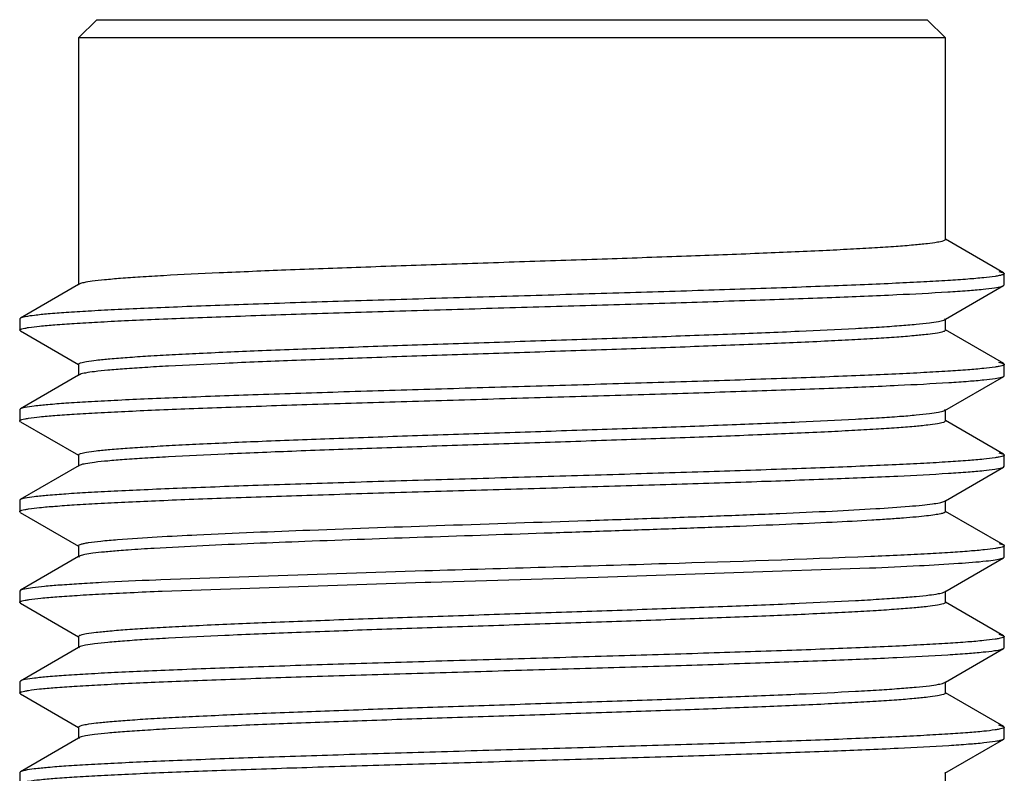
# Model space of a CAD drawing. Header units: inches. Extents: x 0 to 34, y 0 to 22.
# Tile 16 of 168: x 7.453 to 7.667, y 12.627 to 12.79. Entities that reach past the tile are written whole.
import ezdxf

# ---------------------------------------------------------------- set-up
doc = ezdxf.new("R2010")
doc.units = ezdxf.units.IN
doc.header["$LTSCALE"] = 1.87
doc.header["$MEASUREMENT"] = 0
doc.layers.get('0').update_dxf_attribs({"linetype": 'CONTINUOUS'})

msp = doc.modelspace()

# ---------------------------------------------------------------- linework, layer by layer
at = {"color": 6, "linetype": 'CONTINUOUS'}
for p, q in [((7.469933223, 12.7904117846), (7.4659962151, 12.7864747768)), ((7.469933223, 12.7904117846), (7.6502481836, 12.7904117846)), ((7.6541851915, 12.7864747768), (7.6502481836, 12.7904117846)), ((7.4659962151, 12.7864747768), (7.4659962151, 12.7328602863)), ((7.6541851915, 12.7864747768), (7.4659962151, 12.7864747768)), ((7.6541851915, 12.742702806), (7.6541851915, 12.7864747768)), ((7.6668248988, 12.7354800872), (7.6542224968, 12.7427673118)), ((7.6657921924, 12.7357858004), (7.6668248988, 12.7354800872)), ((7.6668248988, 12.7354800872), (7.6669633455, 12.7353200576)), ((7.6669633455, 12.7328594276), (7.6669633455, 12.7353200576)), ((7.4659962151, 12.7329494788), (7.4533531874, 12.7256389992)), ((7.4661551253, 12.7330423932), (7.4659962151, 12.7328602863)), ((7.4661551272, 12.7330413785), (7.4659962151, 12.7329494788)), ((7.6541851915, 12.7253907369), (7.6668252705, 12.7326997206)), ((7.666388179, 12.7325335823), (7.6668260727, 12.7326997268)), ((7.6668252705, 12.7326997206), (7.6669633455, 12.7328594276)), ((7.4533531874, 12.7256389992), (7.4532157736, 12.7254799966)), ((7.4532157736, 12.7254799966), (7.4532157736, 12.7230193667)), ((7.6538690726, 12.7252215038), (7.6540252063, 12.7252956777)), ((7.6540261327, 12.7252987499), (7.6541851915, 12.7253907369)), ((7.6540261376, 12.7252962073), (7.6541851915, 12.7254783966)), ((7.6541851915, 12.7230177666), (7.6541851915, 12.7254783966)), ((7.6668343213, 12.7157932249), (7.6542237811, 12.7230844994)), ((7.453354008, 12.722859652), (7.4532157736, 12.7230193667)), ((7.453354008, 12.722859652), (7.465958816, 12.7155712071)), ((7.4659962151, 12.7156358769), (7.4659962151, 12.713175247)), ((7.6657453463, 12.7161094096), (7.6668278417, 12.7157932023)), ((7.6668343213, 12.7157932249), (7.6669709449, 12.7156355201)), ((7.6669709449, 12.7131748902), (7.6669709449, 12.7156355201)), ((7.4659962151, 12.7132613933), (7.4533550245, 12.705951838)), ((7.4661517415, 12.713355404), (7.4659962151, 12.713175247)), ((7.4661517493, 12.7133513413), (7.4659962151, 12.7132613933)), ((7.4663103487, 12.7134297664), (7.466152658, 12.7133545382)), ((7.6540316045, 12.7056150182), (7.666834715, 12.71301762)), ((7.6664533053, 12.71286785), (7.6668304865, 12.7130176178)), ((7.666834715, 12.71301762), (7.6669709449, 12.7131748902)), ((7.4533550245, 12.705951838), (7.4532166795, 12.7057919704)), ((7.4532166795, 12.7057919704), (7.4532166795, 12.7033313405)), ((7.6538721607, 12.7055380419), (7.6540306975, 12.7056140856)), ((7.6540316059, 12.7056143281), (7.6541851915, 12.7057933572)), ((7.6541851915, 12.7033327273), (7.6541851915, 12.7056150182)), ((7.4533543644, 12.7031720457), (7.4532166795, 12.7033313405)), ((7.4533543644, 12.7031720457), (7.4659577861, 12.695884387)), ((7.6668262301, 12.6961114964), (7.6542234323, 12.7033988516)), ((7.4659962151, 12.6959508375), (7.4659962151, 12.6934902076)), ((7.6657575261, 12.6964233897), (7.6668272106, 12.6961115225)), ((7.6668262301, 12.6961114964), (7.6669641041, 12.6959520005)), ((7.6669641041, 12.6934913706), (7.6669641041, 12.6959520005)), ((7.4661503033, 12.6936691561), (7.4533467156, 12.6862662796)), ((7.4661503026, 12.6936695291), (7.4659962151, 12.6934902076)), ((7.466309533, 12.6937459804), (7.4661512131, 12.6936700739)), ((7.6541851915, 12.6860222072), (7.666825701, 12.6933314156)), ((7.6664277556, 12.6931763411), (7.6668272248, 12.6933314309)), ((7.666825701, 12.6933314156), (7.6669641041, 12.6934913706)), ((7.4533467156, 12.6862662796), (7.4532107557, 12.6861091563)), ((7.4532107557, 12.6861091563), (7.4532107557, 12.6836485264)), ((7.6538707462, 12.6858535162), (7.6540281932, 12.685928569)), ((7.6540291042, 12.6859319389), (7.6541851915, 12.6860222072)), ((7.6540291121, 12.6859278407), (7.6541851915, 12.6861083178)), ((7.6541851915, 12.6836476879), (7.6541851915, 12.6861083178)), ((7.4533476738, 12.6834904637), (7.4532107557, 12.6836485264)), ((7.4533476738, 12.6834904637), (7.4659578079, 12.6761993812)), ((7.6668283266, 12.6764236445), (7.6542226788, 12.6837125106)), ((7.4659962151, 12.6762657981), (7.4659962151, 12.6738051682)), ((7.6658326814, 12.6767219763), (7.666830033, 12.6764236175)), ((7.6668283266, 12.6764236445), (7.6669664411, 12.6762640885)), ((7.6669664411, 12.6738034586), (7.6669664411, 12.6762640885)), ((7.4659962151, 12.6738924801), (7.4533564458, 12.666583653)), ((7.4661549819, 12.6739871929), (7.4659962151, 12.6738051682)), ((7.4661549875, 12.673984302), (7.4659962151, 12.6738924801)), ((7.4663121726, 12.6740617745), (7.466155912, 12.6739875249)), ((7.6540266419, 12.6662420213), (7.6668292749, 12.6736447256)), ((7.6663211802, 12.6734595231), (7.6668292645, 12.6736447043)), ((7.6668292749, 12.6736447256), (7.6669664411, 12.6738034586)), ((7.5411726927, 12.6707870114), (7.4838797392, 12.668857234)), ((7.5788253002, 12.6694359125), (7.6377070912, 12.6714304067)), ((7.4838797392, 12.668857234), (7.4827637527, 12.6688102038)), ((7.4841627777, 12.6664084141), (7.541245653, 12.6683285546)), ((7.541245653, 12.6683285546), (7.542457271, 12.6683646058)), ((7.542457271, 12.6683646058), (7.5788253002, 12.6694359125)), ((7.4533564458, 12.666583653), (7.4532182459, 12.6664238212)), ((7.4532182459, 12.6664238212), (7.4532182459, 12.6639631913)), ((7.6538693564, 12.6661658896), (7.654025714, 12.6662403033)), ((7.6540266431, 12.6662413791), (7.6541851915, 12.6664232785)), ((7.6541851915, 12.6639626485), (7.6541851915, 12.6662420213)), ((7.4533566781, 12.6638031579), (7.4532182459, 12.6639631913)), ((7.4533566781, 12.6638031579), (7.465958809, 12.6565160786)), ((7.6668248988, 12.6567399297), (7.6542224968, 12.6640271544)), ((7.6657921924, 12.6570456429), (7.6668248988, 12.6567399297)), ((7.4659962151, 12.6565807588), (7.4659962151, 12.6541201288)), ((7.6668248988, 12.6567399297), (7.6669633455, 12.6565799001)), ((7.6669633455, 12.6541192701), (7.6669633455, 12.6565799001)), ((7.4659962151, 12.6542093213), (7.4533531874, 12.6468988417)), ((7.4661551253, 12.6543022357), (7.4659962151, 12.6541201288)), ((7.4661551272, 12.654301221), (7.4659962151, 12.6542093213)), ((7.4663122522, 12.6543775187), (7.4661560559, 12.6543032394)), ((7.6541851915, 12.6466505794), (7.6668252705, 12.6539595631)), ((7.666388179, 12.6537934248), (7.6668260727, 12.6539595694)), ((7.6668252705, 12.6539595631), (7.6669633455, 12.6541192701)), ((7.4533531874, 12.6468988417), (7.4532157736, 12.6467398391)), ((7.4532157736, 12.6467398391), (7.4532157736, 12.6442792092)), ((7.6538690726, 12.6464813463), (7.6540252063, 12.6465555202)), ((7.6540261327, 12.6465585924), (7.6541851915, 12.6466505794)), ((7.6540261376, 12.6465560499), (7.6541851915, 12.6467382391)), ((7.6541851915, 12.6442776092), (7.6541851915, 12.6467382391)), ((7.453354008, 12.6441194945), (7.4532157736, 12.6442792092)), ((7.453354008, 12.6441194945), (7.465958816, 12.6368310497)), ((7.6668343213, 12.6370530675), (7.6542237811, 12.6443443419)), ((7.4659962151, 12.6368957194), (7.4659962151, 12.6344350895)), ((7.6657453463, 12.6373692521), (7.6668278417, 12.6370530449)), ((7.6668343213, 12.6370530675), (7.6669709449, 12.6368953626)), ((7.6669709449, 12.6344347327), (7.6669709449, 12.6368953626)), ((7.4659962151, 12.6345212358), (7.4533550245, 12.6272116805)), ((7.4661517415, 12.6346152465), (7.4659962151, 12.6344350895)), ((7.4661517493, 12.6346111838), (7.4659962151, 12.6345212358)), ((7.4663103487, 12.634689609), (7.466152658, 12.6346143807)), ((7.6540316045, 12.6268748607), (7.666834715, 12.6342774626)), ((7.6664533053, 12.6341276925), (7.6668304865, 12.6342774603)), ((7.666834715, 12.6342774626), (7.6669709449, 12.6344347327)), ((7.4533550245, 12.6272116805), (7.4532166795, 12.6270518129)), ((7.4532166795, 12.6270518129), (7.4532166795, 12.624591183)), ((7.6540316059, 12.6268741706), (7.6541851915, 12.6270531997)), ((7.6541851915, 12.6245925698), (7.6541851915, 12.6268748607))]:
    msp.add_line(p, q, dxfattribs=at)
for centre, radius, start, end in [((7.5398771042, 11.6819732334), 0.995370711, 92.7013601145, 93.3107327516), ((7.4969551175, 12.3933022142), 0.2827383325, 94.0935612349, 94.5039192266), ((7.5103705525, 12.1992987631), 0.4772047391, 93.3610137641, 94.0373951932)]:
    msp.add_arc(centre, radius, start, end, dxfattribs=at)
for points, knots in [([(7.6541851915, 12.742702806), (7.6541851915, 12.7426408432), (7.6540250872, 12.742496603), (7.6534538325, 12.7422933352), (7.6521594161, 12.7420286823), (7.6500112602, 12.7417530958), (7.647013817, 12.7414597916), (7.6432188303, 12.7411665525), (7.6386504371, 12.740869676), (7.63335431, 12.7405717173), (7.6249843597, 12.7401533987), (7.6131201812, 12.7396447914), (7.5975211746, 12.7390551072), (7.5805366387, 12.7384636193), (7.5627953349, 12.7378710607), (7.5449538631, 12.7372784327), (7.527672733, 12.7366864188), (7.5115916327, 12.7360964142), (7.4973060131, 12.7355088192), (7.4867715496, 12.7349993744), (7.4796333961, 12.7345756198), (7.4753649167, 12.7342809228), (7.4718862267, 12.7339836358), (7.4692124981, 12.7337052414), (7.4674016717, 12.7334094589), (7.4664479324, 12.7332104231), (7.4661560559, 12.7330433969)], [0, 0, 0, 0, 0.0009862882, 0.0029002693, 0.0100075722, 0.0215908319, 0.0375848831, 0.0578474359, 0.0822110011, 0.1104414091, 0.1422848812, 0.2156029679, 0.2994610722, 0.390757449, 0.4861167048, 0.5820143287, 0.674904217, 0.7613492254, 0.8381549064, 0.9024881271, 0.9292179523, 0.9519826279, 0.9705735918, 0.9848370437, 0.9946471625, 1, 1, 1, 1]), ([(7.6669640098, 12.7353200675), (7.6669641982, 12.7352548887), (7.6667726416, 12.7351081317), (7.6663999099, 12.7349931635), (7.6657627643, 12.7348395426), (7.6644476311, 12.734625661), (7.6621858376, 12.7343657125), (7.658772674, 12.7340754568), (7.6544401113, 12.7337800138), (7.6492305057, 12.7334826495), (7.6431890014, 12.7331842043), (7.6363717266, 12.7328849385), (7.6288430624, 12.7325849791), (7.6175935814, 12.7321714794), (7.6023298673, 12.7316644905), (7.5829784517, 12.7310716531), (7.562775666, 12.7304779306), (7.542472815, 12.7298839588), (7.522825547, 12.7292908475), (7.5045651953, 12.7286994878), (7.4905291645, 12.7281902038), (7.480496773, 12.7277728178), (7.4740369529, 12.727473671), (7.4683794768, 12.7271760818), (7.4635783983, 12.7268790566), (7.4596760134, 12.7265870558), (7.4567104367, 12.7262952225), (7.4548300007, 12.7260465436), (7.4538218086, 12.725820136), (7.4534776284, 12.7257079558), (7.4533563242, 12.7256390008)], [0, 0, 0, 0, 0.0009136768, 0.0027953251, 0.0057923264, 0.0099234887, 0.0215625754, 0.0376254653, 0.0579730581, 0.0824222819, 0.1107760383, 0.1427637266, 0.1780787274, 0.2163958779, 0.3005648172, 0.3921622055, 0.4877903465, 0.5838887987, 0.6768884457, 0.7633302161, 0.8399955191, 0.8737733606, 0.9040849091, 0.930646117, 0.9531869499, 0.9715180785, 0.9854880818, 0.9949824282, 0.9980440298, 1, 1, 1, 1]), ([(7.453213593, 12.723019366), (7.4532148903, 12.7230838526), (7.4534028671, 12.7232259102), (7.4537666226, 12.7233405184), (7.4543843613, 12.7234908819), (7.4556553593, 12.7237017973), (7.457840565, 12.7239571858), (7.4611395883, 12.7242425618), (7.4653310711, 12.7245330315), (7.4703751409, 12.7248251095), (7.4762285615, 12.7251184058), (7.4828372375, 12.7254126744), (7.4901400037, 12.7257074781), (7.5010696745, 12.7261142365), (7.51593042, 12.7266127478), (7.5348191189, 12.7271955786), (7.5546162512, 12.7277794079), (7.5746099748, 12.7283634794), (7.5940818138, 12.728946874), (7.6123331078, 12.7295290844), (7.6287096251, 12.7301079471), (7.6426206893, 12.7306829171), (7.6524350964, 12.7311836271), (7.6586849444, 12.7316091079), (7.6620745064, 12.7318930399), (7.664545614, 12.7321783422), (7.6658866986, 12.7323920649), (7.666388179, 12.7325335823)], [0, 0, 0, 0, 0.0009061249, 0.0027520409, 0.0056667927, 0.0096695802, 0.0209360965, 0.0364970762, 0.0562186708, 0.0799471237, 0.1074810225, 0.1385517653, 0.1728814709, 0.210157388, 0.2922038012, 0.3817700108, 0.4756421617, 0.570445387, 0.6627724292, 0.7493155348, 0.8269799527, 0.8929800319, 0.9449147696, 0.965024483, 0.9809908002, 0.9926797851, 1, 1, 1, 1]), ([(7.6669638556, 12.7328594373), (7.6669638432, 12.7328637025), (7.6669632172, 12.7328723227), (7.6669614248, 12.7328807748), (7.6669602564, 12.7328849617)], [0, 0, 0, 0, 0.4952590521, 1, 1, 1, 1]), ([(7.4659962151, 12.7156358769), (7.4659962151, 12.715697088), (7.4661535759, 12.715839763), (7.4667162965, 12.716041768), (7.467990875, 12.7163046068), (7.4701067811, 12.716578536), (7.4730593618, 12.7168694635), (7.4767983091, 12.7171603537), (7.481300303, 12.7174549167), (7.4865209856, 12.7177506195), (7.4947766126, 12.7181658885), (7.5064874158, 12.7186707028), (7.5218987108, 12.7192559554), (7.5387021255, 12.719843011), (7.5562851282, 12.7204311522), (7.5740069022, 12.7210194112), (7.5912213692, 12.7216071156), (7.6073010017, 12.7221930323), (7.6216596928, 12.7227765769), (7.6323041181, 12.7232823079), (7.6395718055, 12.7237016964), (7.6439668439, 12.7239951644), (7.6475946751, 12.7242889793), (7.6504287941, 12.7245717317), (7.6524315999, 12.7248600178), (7.6534982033, 12.7250707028), (7.6538690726, 12.7252215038)], [0, 0, 0, 0, 0.0009752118, 0.0028639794, 0.0098724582, 0.0212922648, 0.0370619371, 0.0570430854, 0.0810738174, 0.1089271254, 0.1403552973, 0.2127658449, 0.2956751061, 0.3860631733, 0.4806397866, 0.5759628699, 0.6685606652, 0.755059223, 0.8323116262, 0.8975112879, 0.9248316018, 0.9482942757, 0.9676807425, 0.9828346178, 0.993621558, 1, 1, 1, 1]), ([(7.6541851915, 12.7230177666), (7.6541851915, 12.7229563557), (7.6540282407, 12.722813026), (7.653464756, 12.7226109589), (7.6521903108, 12.7223488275), (7.650073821, 12.7220753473), (7.6471208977, 12.7217842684), (7.6433813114, 12.7214931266), (7.6388786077, 12.7211984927), (7.6336570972, 12.7209028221), (7.6254002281, 12.7204875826), (7.6136877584, 12.7199826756), (7.5982744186, 12.7193973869), (7.5814690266, 12.7188102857), (7.5638842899, 12.7182220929), (7.5461611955, 12.7176337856), (7.5289459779, 12.7170460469), (7.5128663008, 12.7164600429), (7.4985083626, 12.7158765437), (7.4878651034, 12.7153706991), (7.4805988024, 12.7149511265), (7.4762051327, 12.7146577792), (7.4725788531, 12.7143643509), (7.4697464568, 12.7140817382), (7.4677455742, 12.7137924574), (7.4666805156, 12.7135806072), (7.4663103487, 12.7134297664)], [0, 0, 0, 0, 0.0009783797, 0.0028678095, 0.0098766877, 0.0212977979, 0.0370698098, 0.0570539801, 0.0810882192, 0.1089454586, 0.1403779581, 0.2127979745, 0.2957171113, 0.386114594, 0.4806992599, 0.5760281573, 0.6686287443, 0.7551263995, 0.8323736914, 0.8975637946, 0.9248776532, 0.9483326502, 0.9677103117, 0.9828545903, 0.9936317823, 1, 1, 1, 1]), ([(7.6669633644, 12.7156355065), (7.6669636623, 12.7155703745), (7.6667722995, 12.7154236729), (7.6664004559, 12.7153087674), (7.665764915, 12.7151550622), (7.6644526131, 12.714941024), (7.6621929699, 12.7146808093), (7.6587790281, 12.7143904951), (7.6544419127, 12.714095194), (7.6492271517, 12.7137978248), (7.6431830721, 12.7134991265), (7.6363659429, 12.7131996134), (7.6288373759, 12.7128994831), (7.6175845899, 12.7124860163), (7.6023150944, 12.7119791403), (7.5829571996, 12.7113859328), (7.5627500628, 12.7107921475), (7.5424440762, 12.7101981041), (7.5227936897, 12.7096047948), (7.5045302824, 12.7090131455), (7.4904932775, 12.7085040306), (7.4804633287, 12.7080864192), (7.4740082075, 12.7077870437), (7.4683541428, 12.7074891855), (7.4635539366, 12.707192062), (7.4596519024, 12.7069003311), (7.4566898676, 12.7066085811), (7.4548150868, 12.7063600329), (7.4538138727, 12.7061332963), (7.4534733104, 12.7060210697), (7.4533542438, 12.7059518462)], [0, 0, 0, 0, 0.0009130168, 0.0027917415, 0.0057807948, 0.0099009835, 0.0215200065, 0.0375837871, 0.0579610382, 0.0824424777, 0.1108057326, 0.14278698, 0.1780959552, 0.2164231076, 0.3006325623, 0.3922579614, 0.4879054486, 0.58401433, 0.6770249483, 0.7634859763, 0.8401611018, 0.873921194, 0.9042049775, 0.9307450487, 0.953286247, 0.971625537, 0.9855805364, 0.9950332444, 0.998069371, 1, 1, 1, 1]), ([(7.4532182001, 12.7033313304), (7.453216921, 12.703394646), (7.4533998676, 12.7035401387), (7.4537596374, 12.7036527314), (7.4543721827, 12.7038045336), (7.4556401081, 12.7040154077), (7.4578269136, 12.7042717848), (7.4611342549, 12.7045572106), (7.4653399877, 12.7048482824), (7.4704003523, 12.7051410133), (7.4762705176, 12.7054352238), (7.4828975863, 12.7057303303), (7.4902224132, 12.7060258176), (7.5011886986, 12.7064334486), (7.5160990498, 12.7069330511), (7.5350461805, 12.7075173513), (7.5548960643, 12.7081025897), (7.5749320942, 12.7086878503), (7.5944329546, 12.7092726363), (7.6126958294, 12.7098562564), (7.6290600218, 12.7104356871), (7.6429353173, 12.7110125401), (7.6527050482, 12.7115141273), (7.6589086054, 12.7119407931), (7.6622527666, 12.7122244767), (7.6646695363, 12.7125107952), (7.6659730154, 12.7127238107), (7.6664533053, 12.71286785)], [0, 0, 0, 0, 0.0008893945, 0.0027098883, 0.0056006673, 0.0095850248, 0.0208444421, 0.0364457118, 0.0562357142, 0.0800374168, 0.1076364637, 0.138778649, 0.1732013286, 0.2105907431, 0.2928970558, 0.3827214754, 0.4768135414, 0.5717929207, 0.6642305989, 0.750809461, 0.8284107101, 0.8941933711, 0.9458474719, 0.9657845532, 0.9815311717, 0.9929579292, 1, 1, 1, 1]), ([(7.4659962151, 12.6959508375), (7.4659962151, 12.6960125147), (7.466152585, 12.6961567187), (7.4667170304, 12.6963588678), (7.4679911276, 12.6966200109), (7.4701081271, 12.6968928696), (7.4730611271, 12.6971841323), (7.4768010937, 12.697475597), (7.481304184, 12.6977703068), (7.4865261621, 12.6980659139), (7.4947837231, 12.6984810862), (7.5064971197, 12.6989860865), (7.5219115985, 12.699571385), (7.5387180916, 12.7001585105), (7.5563037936, 12.7007467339), (7.5740276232, 12.7013350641), (7.5912432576, 12.7019228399), (7.6073229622, 12.702508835), (7.6216804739, 12.7030924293), (7.632323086, 12.7035982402), (7.6395886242, 12.7040177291), (7.6439815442, 12.7043111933), (7.6476069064, 12.7046049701), (7.6504383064, 12.7048876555), (7.65243798, 12.7051762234), (7.6535025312, 12.7053870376), (7.6538721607, 12.7055380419)], [0, 0, 0, 0, 0.0009826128, 0.0028727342, 0.0098813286, 0.0213028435, 0.0370761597, 0.0570620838, 0.0810983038, 0.1089577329, 0.1403926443, 0.2128179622, 0.2957426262, 0.3861453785, 0.4807345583, 0.5760667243, 0.6686688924, 0.7551660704, 0.8324105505, 0.8975953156, 0.9249055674, 0.948356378, 0.9677293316, 0.9828681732, 0.9936387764, 1, 1, 1, 1]), ([(7.6541851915, 12.7033327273), (7.6541851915, 12.7032710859), (7.654028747, 12.7031269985), (7.6534644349, 12.7029248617), (7.6521903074, 12.7026635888), (7.6500733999, 12.7023906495), (7.6471204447, 12.7020994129), (7.6433805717, 12.7018079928), (7.6388775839, 12.7015132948), (7.6336557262, 12.701217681), (7.6253983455, 12.7008025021), (7.6136851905, 12.7002975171), (7.5982710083, 12.6997122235), (7.5814648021, 12.6991251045), (7.5638793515, 12.6985368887), (7.5461557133, 12.6979485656), (7.5289401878, 12.6973607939), (7.5128604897, 12.6967748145), (7.4985028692, 12.6961912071), (7.4878600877, 12.695685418), (7.4805943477, 12.6952659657), (7.4762012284, 12.6949724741), (7.472575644, 12.694678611), (7.469743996, 12.6943958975), (7.4677440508, 12.694107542), (7.4666792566, 12.6938969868), (7.466309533, 12.6937459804)], [0, 0, 0, 0, 0.0009820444, 0.002872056, 0.009880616, 0.0213019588, 0.0370749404, 0.0570604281, 0.0810961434, 0.1089550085, 0.1403892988, 0.2128132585, 0.295736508, 0.3861379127, 0.4807259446, 0.5760572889, 0.6686590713, 0.7551563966, 0.8324016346, 0.8975877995, 0.9248989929, 0.9483509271, 0.9677251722, 0.9828654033, 0.9936373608, 1, 1, 1, 1]), ([(7.6669657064, 12.6959520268), (7.666965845, 12.6958868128), (7.6667742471, 12.6957404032), (7.6664026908, 12.6956252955), (7.6657681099, 12.6954716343), (7.6644587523, 12.6952574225), (7.6622039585, 12.6949971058), (7.6587964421, 12.6947067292), (7.6544651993, 12.69441134), (7.6492538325, 12.6941139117), (7.6432097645, 12.6938152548), (7.6363905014, 12.6935157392), (7.6288605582, 12.6932155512), (7.6176085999, 12.6928018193), (7.6023387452, 12.6922946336), (7.582979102, 12.6917016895), (7.5627672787, 12.6911075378), (7.5424568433, 12.6905134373), (7.5228024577, 12.689920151), (7.5045346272, 12.689328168), (7.4904935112, 12.6888188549), (7.4804591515, 12.6884012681), (7.4740022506, 12.6881019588), (7.4683492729, 12.6878041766), (7.4635524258, 12.687506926), (7.4596533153, 12.6872148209), (7.4566909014, 12.6869227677), (7.4548132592, 12.6866742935), (7.4538086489, 12.6864476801), (7.4534664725, 12.6863355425), (7.4533467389, 12.6862662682)], [0, 0, 0, 0, 0.0009141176, 0.0027929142, 0.0057776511, 0.009888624, 0.0214798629, 0.0375118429, 0.0578568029, 0.0823175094, 0.1106830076, 0.1426786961, 0.1779965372, 0.2163149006, 0.3005056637, 0.3921539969, 0.4878093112, 0.5839403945, 0.6769704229, 0.7634333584, 0.8401376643, 0.8739154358, 0.9042077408, 0.9307423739, 0.9532616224, 0.9715782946, 0.9855349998, 0.9950122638, 0.9980610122, 1, 1, 1, 1]), ([(7.4532105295, 12.6836485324), (7.4532108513, 12.6837127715), (7.4533985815, 12.6838560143), (7.4537620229, 12.6839698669), (7.4543806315, 12.6841208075), (7.4556544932, 12.684331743), (7.457845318, 12.684587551), (7.4611524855, 12.6848732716), (7.4653536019, 12.6851642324), (7.4704079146, 12.6854566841), (7.476272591, 12.68575048), (7.4828946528, 12.6860451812), (7.4902138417, 12.6863403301), (7.5011684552, 12.68674756), (7.5160602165, 12.6872467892), (7.5349847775, 12.6878305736), (7.5548135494, 12.6884150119), (7.5748340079, 12.6890000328), (7.5943240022, 12.6895842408), (7.612580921, 12.69016717), (7.6289477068, 12.6907467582), (7.6428343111, 12.6913228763), (7.6526197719, 12.6918239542), (7.6588374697, 12.6922501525), (7.6621934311, 12.6925340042), (7.6646257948, 12.6928199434), (7.6659402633, 12.6930336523), (7.6664277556, 12.6931763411)], [0, 0, 0, 0, 0.0009022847, 0.0027468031, 0.00566439, 0.0096744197, 0.0209684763, 0.0365660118, 0.0563286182, 0.080102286, 0.1076789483, 0.1388025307, 0.1732050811, 0.210564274, 0.2927724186, 0.3824851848, 0.476496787, 0.5713996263, 0.6638039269, 0.7503675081, 0.8279592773, 0.8938264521, 0.945583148, 0.9655679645, 0.9813697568, 0.9928656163, 1, 1, 1, 1]), ([(7.4744800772, 12.6776064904), (7.4802075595, 12.6780658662), (7.4941264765, 12.6787911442), (7.5177962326, 12.6797557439), (7.546002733, 12.6807231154), (7.5710123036, 12.6815461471), (7.5909772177, 12.6822300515), (7.6049687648, 12.6827372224), (7.6177488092, 12.683243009), (7.6289726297, 12.6837452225), (7.638336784, 12.6842450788), (7.6448577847, 12.6846797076), (7.6489569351, 12.6850497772), (7.6511487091, 12.685295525), (7.6527219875, 12.6855432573), (7.6535674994, 12.6857299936), (7.6538707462, 12.6858535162)], [0, 0, 0, 0, 0.0959599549, 0.2327197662, 0.3956475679, 0.5672950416, 0.6506247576, 0.7292702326, 0.801116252, 0.8642273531, 0.9168993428, 0.9577304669, 0.9733537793, 0.9856471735, 0.9945315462, 1, 1, 1, 1]), ([(7.6541851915, 12.6836476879), (7.6541851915, 12.6835325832), (7.6537400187, 12.6833220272), (7.6530302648, 12.6831468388), (7.6517058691, 12.682912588), (7.6499471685, 12.6826960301), (7.647672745, 12.6824673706), (7.6449306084, 12.6822408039), (7.6417219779, 12.6820119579), (7.6365731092, 12.6816891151), (7.6291293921, 12.6812954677), (7.6191086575, 12.6808415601), (7.6078006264, 12.6803858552), (7.5954522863, 12.6799289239), (7.582332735, 12.6794713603), (7.5641345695, 12.6788587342), (7.5416646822, 12.6781177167), (7.5163876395, 12.6772344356), (7.5003378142, 12.6765881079), (7.4929651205, 12.6762378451)], [0, 0, 0, 0, 0.0021378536, 0.007112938, 0.0151473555, 0.0262540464, 0.0403839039, 0.0574611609, 0.077405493, 0.1001120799, 0.1532856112, 0.2158449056, 0.2864200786, 0.3634803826, 0.4453490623, 0.5302391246, 0.7016686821, 0.8629115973, 1, 1, 1, 1]), ([(7.4659962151, 12.6762657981), (7.4659962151, 12.6763373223), (7.4662029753, 12.6764982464), (7.4666063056, 12.6766267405), (7.467291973, 12.6767969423), (7.4687063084, 12.6770351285), (7.4711375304, 12.6773228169), (7.4732525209, 12.6775080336), (7.4744800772, 12.6776064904)], [0, 0, 0, 0, 0.0247523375, 0.0751720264, 0.1549331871, 0.2646357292, 0.5738155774, 1, 1, 1, 1]), ([(7.6669675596, 12.6762640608), (7.6669672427, 12.6762007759), (7.6667851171, 12.6760583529), (7.6664271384, 12.6759451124), (7.6658191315, 12.6757955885), (7.66456382, 12.6755865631), (7.6624055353, 12.6753329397), (7.6591469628, 12.6750494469), (7.6550090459, 12.6747611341), (7.6500311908, 12.6744708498), (7.6442548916, 12.6741794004), (7.6401421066, 12.6739952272), (7.6379606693, 12.6739018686)], [0, 0, 0, 0, 0.0065013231, 0.019733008, 0.0407297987, 0.0696396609, 0.151053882, 0.2634299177, 0.405862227, 0.5770704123, 0.7756963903, 1, 1, 1, 1]), ([(7.474752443, 12.6751674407), (7.4736982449, 12.6750840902), (7.4718187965, 12.6749223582), (7.4693480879, 12.6746601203), (7.4675875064, 12.6743947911), (7.4666453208, 12.6741972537), (7.4663121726, 12.6740617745)], [0, 0, 0, 0, 0.3721248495, 0.6640094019, 0.8734437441, 1, 1, 1, 1]), ([(7.6379606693, 12.6739018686), (7.6231857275, 12.6732695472), (7.5909217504, 12.6722354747), (7.5586559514, 12.6713078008), (7.5411726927, 12.6707870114)], [0, 0, 0, 0, 0.4581383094, 1, 1, 1, 1]), ([(7.6377070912, 12.6714304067), (7.6413172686, 12.6715843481), (7.6477670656, 12.6718775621), (7.6562089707, 12.6723665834), (7.6617085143, 12.6727836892), (7.6647963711, 12.6731597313), (7.6658940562, 12.6733457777), (7.6663211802, 12.6734595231)], [0, 0, 0, 0, 0.3776723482, 0.6747649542, 0.8839204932, 0.9538018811, 1, 1, 1, 1]), ([(7.4827637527, 12.6688102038), (7.4788215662, 12.6686427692), (7.4732519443, 12.6683890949), (7.4663066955, 12.667997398), (7.4621788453, 12.6677258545), (7.4588284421, 12.6674517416), (7.4562638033, 12.6671964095), (7.4545389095, 12.6669210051), (7.453632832, 12.6667404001), (7.4533585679, 12.6665836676)], [0, 0, 0, 0, 0.4009071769, 0.5664491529, 0.7068405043, 0.8210972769, 0.9083042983, 0.9679040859, 1, 1, 1, 1]), ([(7.4532168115, 12.6639631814), (7.4532175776, 12.6640298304), (7.4534162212, 12.6641764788), (7.4537960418, 12.6642932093), (7.4544458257, 12.6644481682), (7.4557836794, 12.6646648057), (7.4580872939, 12.6649274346), (7.4615658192, 12.6652205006), (7.4659852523, 12.6655190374), (7.4712991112, 12.6658191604), (7.4774582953, 12.666120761), (7.481840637, 12.6663116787), (7.4841627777, 12.6664084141)], [0, 0, 0, 0, 0.0064207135, 0.019656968, 0.0406317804, 0.0694885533, 0.1508628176, 0.2633878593, 0.4059908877, 0.577447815, 0.7761144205, 1, 1, 1, 1]), ([(7.4659962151, 12.6565807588), (7.4659962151, 12.6566421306), (7.4661532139, 12.6567853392), (7.4667165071, 12.6569873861), (7.4679908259, 12.6572496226), (7.4701069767, 12.6575231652), (7.4730595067, 12.657814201), (7.4767985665, 12.6581052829), (7.481300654, 12.6583998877), (7.4865214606, 12.6586955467), (7.4947772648, 12.6591107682), (7.5064883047, 12.6596156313), (7.5218998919, 12.6602008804), (7.538703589, 12.6607879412), (7.5562868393, 12.6613760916), (7.574008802, 12.6619643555), (7.5912233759, 12.662552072), (7.6073030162, 12.6631379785), (7.6216615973, 12.663721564), (7.6323058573, 12.6642272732), (7.6395733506, 12.6646466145), (7.6439681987, 12.6649401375), (7.6475957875, 12.6652341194), (7.6504296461, 12.6655169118), (7.6524321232, 12.6658048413), (7.6534986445, 12.6660150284), (7.6538693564, 12.6661658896)], [0, 0, 0, 0, 0.0009777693, 0.0028669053, 0.0098749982, 0.0212947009, 0.0370646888, 0.0570463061, 0.0810775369, 0.1089313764, 0.1403601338, 0.2127719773, 0.2956825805, 0.38607192, 0.4806496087, 0.5759734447, 0.668571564, 0.7550699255, 0.8323215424, 0.8975197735, 0.9248391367, 0.9483007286, 0.9676859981, 0.9828384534, 0.9936235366, 1, 1, 1, 1]), ([(7.6541851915, 12.6639626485), (7.6541851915, 12.6639013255), (7.6540280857, 12.6637582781), (7.6534649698, 12.663556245), (7.6521905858, 12.6632938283), (7.650074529, 12.6630201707), (7.6471220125, 12.6627291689), (7.6433830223, 12.6624381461), (7.6388810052, 12.6621435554), (7.633660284, 12.6618478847), (7.6254046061, 12.6614326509), (7.6136937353, 12.6609278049), (7.598282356, 12.6603425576), (7.5814788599, 12.6597555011), (7.5638957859, 12.6591673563), (7.5461739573, 12.6585790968), (7.5289594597, 12.6579913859), (7.5128798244, 12.6574054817), (7.498521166, 12.6568219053), (7.4878767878, 12.6563161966), (7.4806091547, 12.6558968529), (7.4762141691, 12.6556033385), (7.4725864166, 12.6553093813), (7.4697523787, 12.6550265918), (7.4677496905, 12.6547386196), (7.4666830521, 12.6545283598), (7.4663122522, 12.6543775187)], [0, 0, 0, 0, 0.0009769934, 0.002866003, 0.0098741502, 0.0212937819, 0.0370635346, 0.0570448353, 0.0810757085, 0.1089291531, 0.1403574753, 0.2127683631, 0.2956779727, 0.3860663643, 0.4806432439, 0.5759665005, 0.6685643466, 0.7550628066, 0.8323149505, 0.8975141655, 0.9248341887, 0.948296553, 0.9676826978, 0.9828361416, 0.9936223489, 1, 1, 1, 1]), ([(7.6669640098, 12.65657991), (7.6669641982, 12.6565147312), (7.6667726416, 12.6563679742), (7.6663999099, 12.656253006), (7.6657627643, 12.6560993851), (7.6644476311, 12.6558855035), (7.6621858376, 12.655625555), (7.658772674, 12.6553352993), (7.6544401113, 12.6550398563), (7.6492305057, 12.654742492), (7.6431890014, 12.6544440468), (7.6363717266, 12.654144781), (7.6288430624, 12.6538448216), (7.6175935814, 12.6534313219), (7.6023298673, 12.652924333), (7.5829784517, 12.6523314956), (7.562775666, 12.6517377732), (7.542472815, 12.6511438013), (7.522825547, 12.65055069), (7.5045651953, 12.6499593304), (7.4905291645, 12.6494500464), (7.480496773, 12.6490326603), (7.4740369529, 12.6487335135), (7.4683794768, 12.6484359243), (7.4635783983, 12.6481388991), (7.4596760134, 12.6478468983), (7.4567104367, 12.647555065), (7.4548300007, 12.6473063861), (7.4538218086, 12.6470799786), (7.4534776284, 12.6469677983), (7.4533563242, 12.6468988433)], [0, 0, 0, 0, 0.0009136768, 0.0027953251, 0.0057923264, 0.0099234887, 0.0215625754, 0.0376254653, 0.0579730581, 0.0824222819, 0.1107760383, 0.1427637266, 0.1780787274, 0.2163958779, 0.3005648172, 0.3921622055, 0.4877903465, 0.5838887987, 0.6768884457, 0.7633302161, 0.8399955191, 0.8737733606, 0.9040849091, 0.930646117, 0.9531869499, 0.9715180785, 0.9854880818, 0.9949824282, 0.9980440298, 1, 1, 1, 1]), ([(7.453213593, 12.6442792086), (7.4532148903, 12.6443436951), (7.4534028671, 12.6444857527), (7.4537666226, 12.6446003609), (7.4543843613, 12.6447507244), (7.4556553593, 12.6449616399), (7.457840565, 12.6452170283), (7.4611395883, 12.6455024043), (7.4653310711, 12.645792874), (7.4703751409, 12.6460849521), (7.4762285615, 12.6463782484), (7.4828372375, 12.6466725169), (7.4901400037, 12.6469673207), (7.5010696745, 12.647374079), (7.51593042, 12.6478725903), (7.5348191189, 12.6484554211), (7.5546162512, 12.6490392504), (7.5746099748, 12.6496233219), (7.5940818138, 12.6502067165), (7.6123331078, 12.650788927), (7.6287096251, 12.6513677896), (7.6426206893, 12.6519427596), (7.6524350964, 12.6524434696), (7.6586849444, 12.6528689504), (7.6620745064, 12.6531528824), (7.664545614, 12.6534381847), (7.6658866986, 12.6536519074), (7.666388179, 12.6537934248)], [0, 0, 0, 0, 0.0009061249, 0.0027520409, 0.0056667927, 0.0096695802, 0.0209360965, 0.0364970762, 0.0562186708, 0.0799471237, 0.1074810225, 0.1385517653, 0.1728814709, 0.210157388, 0.2922038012, 0.3817700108, 0.4756421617, 0.570445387, 0.6627724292, 0.7493155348, 0.8269799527, 0.8929800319, 0.9449147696, 0.965024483, 0.9809908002, 0.9926797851, 1, 1, 1, 1]), ([(7.6669638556, 12.6541192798), (7.6669638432, 12.654123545), (7.6669632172, 12.6541321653), (7.6669614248, 12.6541406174), (7.6669602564, 12.6541448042)], [0, 0, 0, 0, 0.495259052, 1, 1, 1, 1]), ([(7.4659962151, 12.6368957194), (7.4659962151, 12.6369569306), (7.4661535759, 12.6370996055), (7.4667162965, 12.6373016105), (7.467990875, 12.6375644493), (7.4701067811, 12.6378383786), (7.4730593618, 12.6381293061), (7.4767983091, 12.6384201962), (7.481300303, 12.6387147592), (7.4865209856, 12.639010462), (7.4947766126, 12.639425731), (7.5064874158, 12.6399305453), (7.5218987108, 12.6405157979), (7.5387021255, 12.6411028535), (7.5562851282, 12.6416909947), (7.5740069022, 12.6422792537), (7.5912213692, 12.6428669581), (7.6073010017, 12.6434528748), (7.6216596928, 12.6440364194), (7.6323041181, 12.6445421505), (7.6395718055, 12.6449615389), (7.6439668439, 12.6452550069), (7.6475946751, 12.6455488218), (7.6504287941, 12.6458315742), (7.6524315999, 12.6461198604), (7.6534982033, 12.6463305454), (7.6538690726, 12.6464813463)], [0, 0, 0, 0, 0.0009752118, 0.0028639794, 0.0098724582, 0.0212922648, 0.0370619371, 0.0570430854, 0.0810738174, 0.1089271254, 0.1403552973, 0.2127658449, 0.2956751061, 0.3860631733, 0.4806397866, 0.5759628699, 0.6685606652, 0.755059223, 0.8323116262, 0.8975112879, 0.9248316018, 0.9482942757, 0.9676807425, 0.9828346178, 0.993621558, 1, 1, 1, 1]), ([(7.6541851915, 12.6442776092), (7.6541851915, 12.6442161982), (7.6540282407, 12.6440728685), (7.653464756, 12.6438708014), (7.6521903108, 12.64360867), (7.650073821, 12.6433351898), (7.6471208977, 12.6430441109), (7.6433813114, 12.6427529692), (7.6388786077, 12.6424583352), (7.6336570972, 12.6421626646), (7.6254002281, 12.6417474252), (7.6136877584, 12.6412425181), (7.5982744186, 12.6406572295), (7.5814690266, 12.6400701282), (7.5638842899, 12.6394819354), (7.5461611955, 12.6388936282), (7.5289459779, 12.6383058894), (7.5128663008, 12.6377198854), (7.4985083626, 12.6371363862), (7.4878651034, 12.6366305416), (7.4805988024, 12.6362109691), (7.4762051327, 12.6359176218), (7.4725788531, 12.6356241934), (7.4697464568, 12.6353415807), (7.4677455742, 12.6350522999), (7.4666805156, 12.6348404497), (7.4663103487, 12.634689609)], [0, 0, 0, 0, 0.0009783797, 0.0028678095, 0.0098766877, 0.0212977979, 0.0370698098, 0.0570539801, 0.0810882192, 0.1089454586, 0.1403779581, 0.2127979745, 0.2957171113, 0.386114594, 0.4806992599, 0.5760281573, 0.6686287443, 0.7551263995, 0.8323736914, 0.8975637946, 0.9248776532, 0.9483326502, 0.9677103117, 0.9828545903, 0.9936317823, 1, 1, 1, 1]), ([(7.6669633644, 12.636895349), (7.6669636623, 12.636830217), (7.6667722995, 12.6366835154), (7.6664004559, 12.6365686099), (7.665764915, 12.6364149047), (7.6644526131, 12.6362008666), (7.6621929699, 12.6359406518), (7.6587790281, 12.6356503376), (7.6544419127, 12.6353550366), (7.6492271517, 12.6350576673), (7.6431830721, 12.6347589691), (7.6363659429, 12.6344594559), (7.6288373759, 12.6341593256), (7.6175845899, 12.6337458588), (7.6023150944, 12.6332389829), (7.5829571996, 12.6326457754), (7.5627500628, 12.6320519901), (7.5424440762, 12.6314579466), (7.5227936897, 12.6308646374), (7.5045302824, 12.630272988), (7.4904932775, 12.6297638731), (7.4804633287, 12.6293462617), (7.4740082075, 12.6290468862), (7.4683541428, 12.628749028), (7.4635539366, 12.6284519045), (7.4596519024, 12.6281601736), (7.4566898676, 12.6278684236), (7.4548150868, 12.6276198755), (7.4538138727, 12.6273931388), (7.4534733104, 12.6272809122), (7.4533542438, 12.6272116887)], [0, 0, 0, 0, 0.0009130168, 0.0027917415, 0.0057807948, 0.0099009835, 0.0215200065, 0.0375837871, 0.0579610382, 0.0824424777, 0.1108057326, 0.14278698, 0.1780959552, 0.2164231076, 0.3006325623, 0.3922579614, 0.4879054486, 0.58401433, 0.6770249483, 0.7634859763, 0.8401611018, 0.873921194, 0.9042049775, 0.9307450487, 0.953286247, 0.971625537, 0.9855805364, 0.9950332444, 0.998069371, 1, 1, 1, 1]), ([(7.4532182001, 12.6245911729), (7.453216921, 12.6246544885), (7.4533998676, 12.6247999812), (7.4537596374, 12.6249125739), (7.4543721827, 12.6250643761), (7.4556401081, 12.6252752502), (7.4578269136, 12.6255316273), (7.4611342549, 12.6258170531), (7.4653399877, 12.6261081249), (7.4704003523, 12.6264008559), (7.4762705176, 12.6266950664), (7.4828975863, 12.6269901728), (7.4902224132, 12.6272856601), (7.5011886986, 12.6276932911), (7.5160990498, 12.6281928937), (7.5350461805, 12.6287771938), (7.5548960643, 12.6293624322), (7.5749320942, 12.6299476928), (7.5944329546, 12.6305324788), (7.6126958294, 12.6311160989), (7.6290600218, 12.6316955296), (7.6429353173, 12.6322723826), (7.6527050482, 12.6327739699), (7.6589086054, 12.6332006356), (7.6622527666, 12.6334843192), (7.6646695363, 12.6337706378), (7.6659730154, 12.6339836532), (7.6664533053, 12.6341276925)], [0, 0, 0, 0, 0.0008893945, 0.0027098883, 0.0056006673, 0.0095850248, 0.0208444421, 0.0364457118, 0.0562357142, 0.0800374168, 0.1076364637, 0.138778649, 0.1732013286, 0.2105907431, 0.2928970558, 0.3827214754, 0.4768135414, 0.5717929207, 0.6642305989, 0.750809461, 0.8284107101, 0.8941933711, 0.9458474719, 0.9657845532, 0.9815311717, 0.9929579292, 1, 1, 1, 1])]:
    msp.add_open_spline(points, degree=3, knots=knots, dxfattribs=at)

doc.saveas('drawing.dxf')
